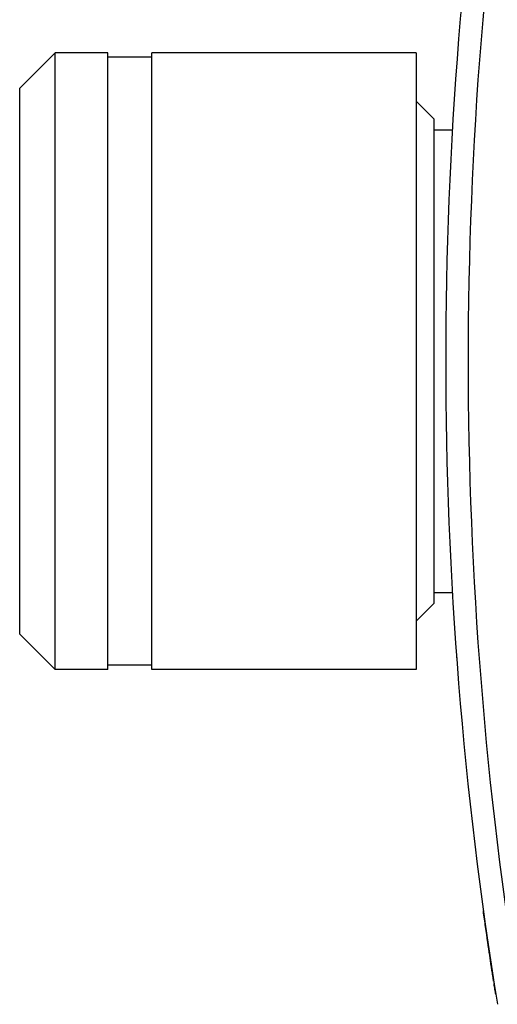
# Model space of a CAD drawing. Header units: inches. Extents: x 0 to 5655, y -2263 to 1330.
# Tile 204 of 239: x 4171 to 4182, y 180 to 203. Entities that reach past the tile are written whole.
import ezdxf

# ---------------------------------------------------------------- set-up
doc = ezdxf.new("R2010")
doc.units = ezdxf.units.IN
doc.header["$MEASUREMENT"] = 0
doc.layers.add('可見 (ISO)', color=7, linetype='Continuous', lineweight=25)
doc.layers.add('窄部可見 (ISO)', color=7, linetype='Continuous', lineweight=25)

msp = doc.modelspace()

# ---------------------------------------------------------------- linework, layer by layer
at = {"layer": '可見 (ISO)'}
for p, q in [((4170.951, 200.949), (4171.756, 201.754)), ((4171.756, 187.754), (4171.756, 201.754)), ((4172.951, 201.754), (4171.756, 201.754)), ((4172.951, 187.754), (4172.951, 201.754)), ((4173.951, 201.654), (4172.951, 201.654)), ((4173.951, 187.754), (4173.951, 201.754)), ((4179.951, 201.754), (4173.951, 201.754)), ((4179.951, 201.754), (4179.951, 187.754)), ((4170.951, 188.559), (4170.951, 200.949)), ((4180.351, 200.254), (4179.951, 200.654)), ((4180.351, 200.254), (4180.351, 189.254)), ((4180.351, 200.004), (4180.772, 200.004)), ((4180.351, 189.504), (4180.772, 189.504)), ((4180.351, 189.254), (4179.951, 188.854)), ((4170.951, 188.559), (4171.756, 187.754)), ((4172.951, 187.754), (4171.756, 187.754)), ((4173.951, 187.854), (4172.951, 187.854)), ((4179.951, 187.754), (4173.951, 187.754))]:
    msp.add_line(p, q, dxfattribs=at)
msp.add_ellipse((4272.094, 194.754), major_axis=(0, 91.486), ratio=0.999849, start_param=1.410562, end_param=1.731031, dxfattribs=at)
for points, knots in [([(4180.881, 201.647), (4180.881, 201.647), (4180.881, 201.647), (4180.881, 201.648), (4180.881, 201.648), (4180.881, 201.648), (4180.881, 201.648), (4180.881, 201.648)], [0, 0, 0, 0, 0.00717374, 0.00717374, 0.01255401, 0.01255401, 0.01292585, 0.01292585, 0.01292585, 0.01292585]), ([(4180.881, 187.86), (4180.881, 187.86), (4180.881, 187.86), (4180.881, 187.861), (4180.881, 187.862), (4180.881, 187.863)], [0.03645991, 0.03645991, 0.03645991, 0.03645991, 0.04443072, 0.04443072, 0.05454054, 0.05454054, 0.05454054, 0.05454054]), ([(4181.095, 185.449), (4181.095, 185.449), (4181.095, 185.45), (4181.095, 185.45), (4181.095, 185.45), (4181.095, 185.45)], [0, 0, 0, 0, 0.002017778, 0.002017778, 0.002134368, 0.002134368, 0.002134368, 0.002134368]), ([(4181.71, 180.683), (4181.703, 180.723), (4181.699, 180.752), (4181.686, 180.838), (4181.679, 180.881), (4181.667, 180.959), (4181.662, 180.993), (4181.646, 181.101), (4181.633, 181.181), (4181.593, 181.454), (4181.561, 181.674), (4181.51, 182.03), (4181.493, 182.151), (4181.476, 182.276)], [0, 0, 0, 0, 0.0405263, 0.0405263, 0.0699327, 0.0699327, 0.0895172, 0.0895172, 0.1285809, 0.1285809, 0.2102062, 0.2102062, 0.2499782, 0.2499782, 0.2499782, 0.2499782]), ([(4181.757, 180.384), (4181.751, 180.422), (4181.746, 180.45), (4181.733, 180.535), (4181.726, 180.576), (4181.719, 180.624), (4181.718, 180.626), (4181.718, 180.628)], [0, 0, 0, 0, 0.03943799, 0.03943799, 0.06858379, 0.06858379, 0.06977201, 0.06977201, 0.06977201, 0.06977201])]:
    msp.add_open_spline(points, degree=3, knots=knots, dxfattribs=at)
at = {"layer": '窄部可見 (ISO)'}
msp.add_open_spline([(4182.295, 209.27), (4181.523, 204.493), (4181.13, 199.624), (4181.13, 194.754), (4181.13, 189.884), (4181.523, 185.014), (4182.295, 180.237)], degree=3, knots=[2.9813856, 2.9813856, 2.9813856, 2.9813856, 3.1415926, 3.1415926, 3.1415926, 3.3018014, 3.3018014, 3.3018014, 3.3018014], dxfattribs=at)
msp.add_rational_spline([(4180.869, 188.028), (4180.869, 188.024), (4180.869, 188.02)], [0.983087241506, 0.991293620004, 0.999994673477], degree=2, dxfattribs=at)

doc.saveas('drawing.dxf')
